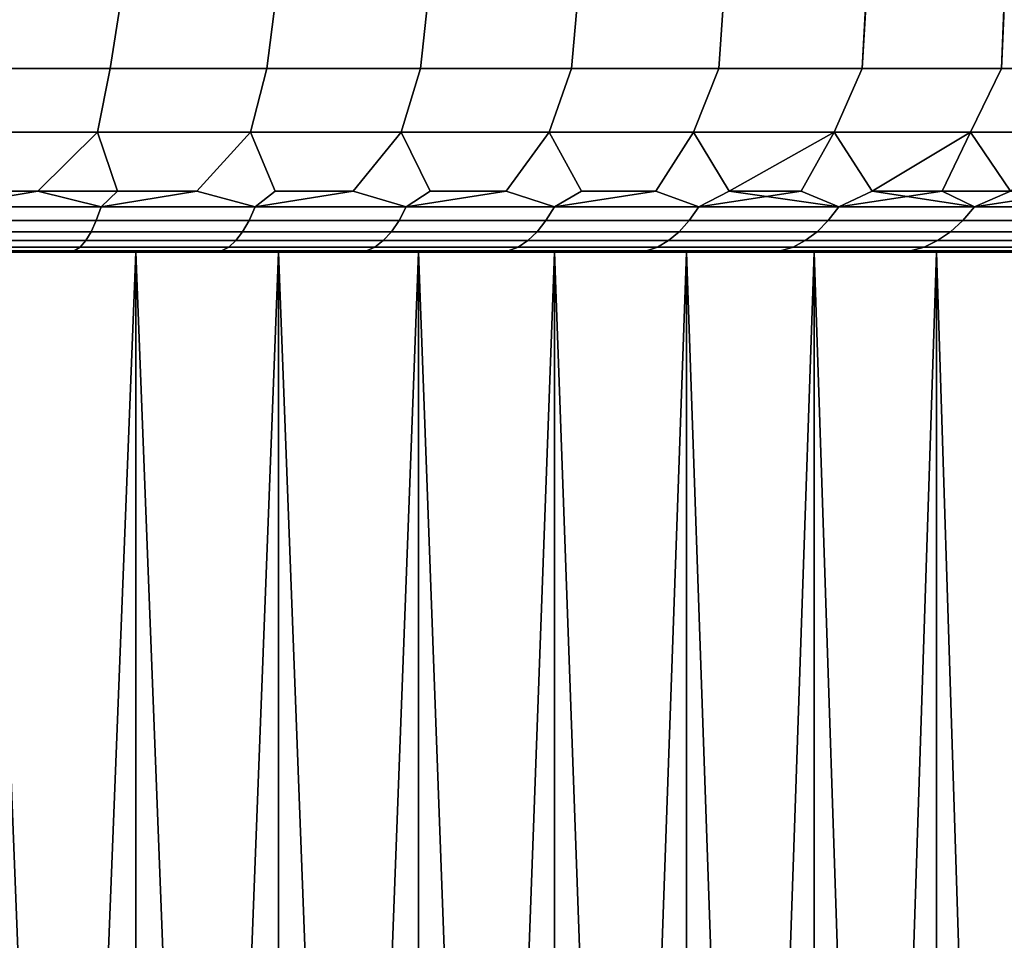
# Model space of a CAD drawing. Header units: metres. Extents: x -109 to 109, y -100 to 58.
# Tile 55 of 256: x -74.25 to -70.21, y 8.18 to 11.95. Entities that reach past the tile are written whole.
import ezdxf

# ---------------------------------------------------------------- set-up
doc = ezdxf.new("R2010")
doc.units = ezdxf.units.M
doc.layers.add('solid_21_062_100_XXX', color=7, linetype='CONTINUOUS')

msp = doc.modelspace()

# ---------------------------------------------------------------- linework, layer by layer
at = {"layer": 'solid_21_062_100_XXX'}
for points in [[(-74.522972, 11.753561, 11.635953), (-73.87365, 11.753561, 11.506795), (-73.830048, 12.03047, 11.722457), (-74.472084, 12.03047, 11.850409)], [(-73.87365, 11.753561, -11.506795), (-74.522972, 11.753561, -11.635953), (-74.47197, 12.03047, -11.850389), (-73.829926, 12.03047, -11.722429)], [(-73.23259, 11.753561, 11.341432), (-73.19593, 12.03047, 11.559748), (-73.830048, 12.03047, 11.722457), (-73.87365, 11.753561, 11.506795)], [(-73.23259, 11.753561, -11.341432), (-73.87365, 11.753561, -11.506795), (-73.829926, 12.03047, -11.722429), (-73.195801, 12.03047, -11.55971)], [(-72.601814, 11.753561, 11.140385), (-72.571609, 12.03047, 11.362763), (-73.19593, 12.03047, 11.559748), (-73.23259, 11.753561, 11.341432)], [(-72.601814, 11.753561, -11.140385), (-73.23259, 11.753561, -11.341432), (-73.195801, 12.03047, -11.55971), (-72.571472, 12.03047, -11.362715)], [(-71.983299, 11.753561, 10.904285), (-71.958939, 12.03047, 11.132089), (-72.571609, 12.03047, 11.362763), (-72.601814, 11.753561, 11.140385)], [(-71.983299, 11.753561, -10.904285), (-72.601814, 11.753561, -11.140385), (-72.571472, 12.03047, -11.362715), (-71.958786, 12.03047, -11.132028)], [(-71.378998, 11.753561, 10.633878), (-71.359726, 12.03047, 10.868406), (-71.958939, 12.03047, 11.132089), (-71.983299, 11.753561, 10.904285)], [(-71.378998, 11.753561, -10.633878), (-71.983299, 11.753561, -10.904285), (-71.958786, 12.03047, -11.132028), (-71.359573, 12.03047, -10.868332)], [(-70.790802, 11.753561, 10.330011), (-70.775764, 12.03047, 10.572498), (-71.359726, 12.03047, 10.868406), (-71.378998, 11.753561, 10.633878)], [(-70.790802, 11.753561, -10.330011), (-71.378998, 11.753561, -10.633878), (-71.359573, 12.03047, -10.868332), (-70.775597, 12.03047, -10.572411)], [(-70.220581, 11.753561, 9.993644), (-70.208763, 12.03047, 10.245244), (-70.775764, 12.03047, 10.572498), (-70.790802, 11.753561, 10.330011)], [(-70.220581, 11.753561, -9.993644), (-70.790802, 11.753561, -10.330011), (-70.775597, 12.03047, -10.572411), (-70.208595, 12.03047, -10.245141)], [(-69.670105, 11.753561, 9.625832), (-69.660423, 12.03047, 9.887611), (-70.208763, 12.03047, 10.245244), (-70.220581, 11.753561, 9.993644)], [(-69.670105, 11.753561, -9.625832), (-70.220581, 11.753561, -9.993644), (-70.208595, 12.03047, -10.245141), (-69.660255, 12.03047, -9.887493)], [(-73.926826, 11.492891, -11.273806), (-74.563004, 11.492891, -11.400349), (-74.522972, 11.753561, -11.635953), (-73.87365, 11.753561, -11.506795)], [(-74.563004, 11.492891, 11.400349), (-73.926826, 11.492891, 11.273806), (-73.87365, 11.753561, 11.506795), (-74.522972, 11.753561, 11.635953)], [(-73.298752, 11.492891, -11.111791), (-73.926826, 11.492891, -11.273806), (-73.87365, 11.753561, -11.506795), (-73.23259, 11.753561, -11.341432)], [(-73.926826, 11.492891, 11.273806), (-73.298752, 11.492891, 11.111791), (-73.23259, 11.753561, 11.341432), (-73.87365, 11.753561, 11.506795)], [(-72.68074, 11.492891, -10.914814), (-73.298752, 11.492891, -11.111791), (-73.23259, 11.753561, -11.341432), (-72.601814, 11.753561, -11.140385)], [(-73.298752, 11.492891, 11.111791), (-72.68074, 11.492891, 10.914814), (-72.601814, 11.753561, 11.140385), (-73.23259, 11.753561, 11.341432)], [(-72.074753, 11.492891, -10.683496), (-72.68074, 11.492891, -10.914814), (-72.601814, 11.753561, -11.140385), (-71.983299, 11.753561, -10.904285)], [(-72.68074, 11.492891, 10.914814), (-72.074753, 11.492891, 10.683496), (-71.983299, 11.753561, 10.904285), (-72.601814, 11.753561, 11.140385)], [(-71.482681, 11.492891, -10.418563), (-72.074753, 11.492891, -10.683496), (-71.983299, 11.753561, -10.904285), (-71.378998, 11.753561, -10.633878)], [(-72.074753, 11.492891, 10.683496), (-71.482681, 11.492891, 10.418563), (-71.378998, 11.753561, 10.633878), (-71.983299, 11.753561, 10.904285)], [(-70.906403, 11.492891, -10.12085), (-71.482681, 11.492891, -10.418563), (-71.378998, 11.753561, -10.633878), (-70.790802, 11.753561, -10.330011)], [(-71.482681, 11.492891, 10.418563), (-70.906403, 11.492891, 10.12085), (-70.790802, 11.753561, 10.330011), (-71.378998, 11.753561, 10.633878)], [(-70.347725, 11.492891, -9.791292), (-70.906403, 11.492891, -10.12085), (-70.790802, 11.753561, -10.330011), (-70.220581, 11.753561, -9.993644)], [(-70.906403, 11.492891, 10.12085), (-70.347725, 11.492891, 9.791292), (-70.220581, 11.753561, 9.993644), (-70.790802, 11.753561, 10.330011)], [(-69.808403, 11.492891, -9.430928), (-70.347725, 11.492891, -9.791292), (-70.220581, 11.753561, -9.993644), (-69.670105, 11.753561, -9.625832)], [(-70.347725, 11.492891, 9.791292), (-69.808403, 11.492891, 9.430928), (-69.670105, 11.753561, 9.625832), (-70.220581, 11.753561, 9.993644)], [(-74.170967, 11.25, -11.064725), (-74.499878, 11.25, -11.128882), (-74.563004, 11.492891, -11.400349), (-73.926826, 11.492891, -11.273806)], [(-74.49987, 11.25, 11.128882), (-74.170967, 11.25, 11.064724), (-73.926826, 11.492891, 11.273806), (-74.563004, 11.492891, 11.400349)], [(-73.844101, 11.25, -10.990849), (-74.170967, 11.25, -11.064725), (-73.926826, 11.492891, -11.273806)], [(-74.170967, 11.25, 11.064724), (-73.844101, 11.25, 10.990848), (-73.926826, 11.492891, 11.273806)], [(-73.519577, 11.25, -10.907318), (-73.844101, 11.25, -10.990849), (-73.926826, 11.492891, -11.273806), (-73.298752, 11.492891, -11.111791)], [(-73.844101, 11.25, 10.990848), (-73.519577, 11.25, 10.907318), (-73.298752, 11.492891, 11.111791), (-73.926826, 11.492891, 11.273806)], [(-73.280121, 11.186123, -10.755146), (-73.519577, 11.25, -10.907318), (-73.298752, 11.492891, -11.111791), (-73.197662, 11.25, -10.814208)], [(-73.280121, 11.186123, 10.755146), (-73.197662, 11.25, 10.814208), (-73.298752, 11.492891, 11.111791), (-73.519577, 11.25, 10.907318)], [(-72.878654, 11.25, -10.7116), (-73.197662, 11.25, -10.814208), (-73.298752, 11.492891, -11.111791), (-72.68074, 11.492891, -10.914814)], [(-73.197662, 11.25, 10.814208), (-72.878654, 11.25, 10.711599), (-72.68074, 11.492891, 10.914814), (-73.298752, 11.492891, 11.111791)], [(-72.66021, 11.186123, -10.54973), (-72.878654, 11.25, -10.7116), (-72.68074, 11.492891, -10.914814), (-72.56282, 11.25, -10.599584)], [(-72.66021, 11.186123, 10.54973), (-72.56282, 11.25, 10.599583), (-72.68074, 11.492891, 10.914814), (-72.878654, 11.25, 10.711599)], [(-72.25045, 11.25, -10.478257), (-72.56282, 11.25, -10.599584), (-72.68074, 11.492891, -10.914814), (-72.074753, 11.492891, -10.683496)], [(-72.56282, 11.25, 10.599583), (-72.25045, 11.25, 10.478256), (-72.074753, 11.492891, 10.683496), (-72.68074, 11.492891, 10.914814)], [(-72.053299, 11.186123, -10.308619), (-72.25045, 11.25, -10.478257), (-72.074753, 11.492891, -10.683496), (-71.941811, 11.25, -10.347728)], [(-72.053299, 11.186123, 10.308619), (-71.941811, 11.25, 10.347727), (-72.074753, 11.492891, 10.683496), (-72.25045, 11.25, 10.478256)], [(-71.637177, 11.25, -10.208109), (-71.941811, 11.25, -10.347728), (-72.074753, 11.492891, -10.683496), (-71.482681, 11.492891, -10.418563)], [(-71.941811, 11.25, 10.347727), (-71.637177, 11.25, 10.208108), (-71.482681, 11.492891, 10.418563), (-72.074753, 11.492891, 10.683496)], [(-71.461426, 11.186123, -10.032625), (-71.637177, 11.25, -10.208109), (-71.482681, 11.492891, -10.418563), (-71.336815, 11.25, -10.059525)], [(-71.461426, 11.186123, 10.032625), (-71.336815, 11.25, 10.059524), (-71.482681, 11.492891, 10.418563), (-71.637177, 11.25, 10.208108)], [(-71.336815, 11.25, -10.059525), (-71.482681, 11.492891, -10.418563), (-70.906403, 11.492891, -10.12085)], [(-71.336815, 11.25, 10.059524), (-71.040985, 11.25, 9.902102), (-70.906403, 11.492891, 10.12085), (-71.482681, 11.492891, 10.418563)], [(-71.040985, 11.25, -9.902103), (-71.336815, 11.25, -10.059525), (-70.906403, 11.492891, -10.12085)], [(-70.886604, 11.186123, -9.722684), (-71.040985, 11.25, -9.902103), (-70.906403, 11.492891, -10.12085), (-70.749947, 11.25, -9.735986)], [(-70.886604, 11.186123, 9.722684), (-70.749947, 11.25, 9.735985), (-70.906403, 11.492891, 10.12085), (-71.040985, 11.25, 9.902102)], [(-70.749947, 11.25, -9.735986), (-70.906403, 11.492891, -10.12085), (-70.347725, 11.492891, -9.791292)], [(-70.749947, 11.25, 9.735985), (-70.347725, 11.492891, 9.791292), (-70.906403, 11.492891, 10.12085)], [(-70.463959, 11.25, -9.561316), (-70.749947, 11.25, -9.735986), (-70.347725, 11.492891, -9.791292)], [(-70.749947, 11.25, 9.735985), (-70.463959, 11.25, 9.561316), (-70.347725, 11.492891, 9.791292)], [(-70.183281, 11.25, -9.378249), (-70.463959, 11.25, -9.561316), (-70.347725, 11.492891, -9.791292), (-69.808403, 11.492891, -9.430928)], [(-70.33078, 11.186123, 9.379845), (-70.183281, 11.25, 9.378248), (-70.347725, 11.492891, 9.791292), (-70.463959, 11.25, 9.561316)], [(-70.183281, 11.25, 9.378248), (-69.808403, 11.492891, 9.430928), (-70.347725, 11.492891, 9.791292)], [(-74.550491, 11.186123, -11.056229), (-74.499878, 11.25, -11.128882), (-74.170967, 11.25, -11.064725)], [(-74.550491, 11.186123, -11.056229), (-74.170967, 11.25, -11.064725), (-73.910927, 11.186123, -10.92417)], [(-74.550491, 11.186123, 11.056229), (-73.910927, 11.186123, 10.92417), (-74.170967, 11.25, 11.064724), (-74.49987, 11.25, 11.128882)], [(-73.910927, 11.186123, -10.92417), (-74.170967, 11.25, -11.064725), (-73.844101, 11.25, -10.990849)], [(-73.910927, 11.186123, 10.92417), (-73.844101, 11.25, 10.990848), (-74.170967, 11.25, 11.064724)], [(-73.910927, 11.186123, -10.92417), (-73.844101, 11.25, -10.990849), (-73.519577, 11.25, -10.907318)], [(-73.910927, 11.186123, -10.92417), (-73.519577, 11.25, -10.907318), (-73.280121, 11.186123, -10.755146)], [(-73.910927, 11.186123, 10.92417), (-73.280121, 11.186123, 10.755146), (-73.519577, 11.25, 10.907318), (-73.844101, 11.25, 10.990848)], [(-73.280121, 11.186123, -10.755146), (-73.197662, 11.25, -10.814208), (-72.878654, 11.25, -10.7116)], [(-73.280121, 11.186123, -10.755146), (-72.878654, 11.25, -10.7116), (-72.66021, 11.186123, -10.54973)], [(-73.280121, 11.186123, 10.755146), (-72.66021, 11.186123, 10.54973), (-72.878654, 11.25, 10.711599), (-73.197662, 11.25, 10.814208)], [(-72.66021, 11.186123, -10.54973), (-72.56282, 11.25, -10.599584), (-72.25045, 11.25, -10.478257)], [(-72.66021, 11.186123, -10.54973), (-72.25045, 11.25, -10.478257), (-72.053299, 11.186123, -10.308619)], [(-72.66021, 11.186123, 10.54973), (-72.053299, 11.186123, 10.308619), (-72.25045, 11.25, 10.478256), (-72.56282, 11.25, 10.599583)], [(-72.053299, 11.186123, -10.308619), (-71.941811, 11.25, -10.347728), (-71.637177, 11.25, -10.208109)], [(-72.053299, 11.186123, -10.308619), (-71.637177, 11.25, -10.208109), (-71.461426, 11.186123, -10.032625)], [(-72.053299, 11.186123, 10.308619), (-71.461426, 11.186123, 10.032625), (-71.637177, 11.25, 10.208108), (-71.941811, 11.25, 10.347727)], [(-71.461426, 11.186123, -10.032625), (-71.336815, 11.25, -10.059525), (-71.040985, 11.25, -9.902103)], [(-71.461426, 11.186123, -10.032625), (-71.040985, 11.25, -9.902103), (-70.886604, 11.186123, -9.722684)], [(-70.886604, 11.186123, 9.722684), (-71.336815, 11.25, 10.059524), (-71.461426, 11.186123, 10.032625)], [(-70.886604, 11.186123, 9.722684), (-71.040985, 11.25, 9.902102), (-71.336815, 11.25, 10.059524)], [(-70.886604, 11.186123, -9.722684), (-70.749947, 11.25, -9.735986), (-70.463959, 11.25, -9.561316)], [(-70.886604, 11.186123, -9.722684), (-70.463959, 11.25, -9.561316), (-70.33078, 11.186123, -9.379845)], [(-70.33078, 11.186123, 9.379845), (-70.749947, 11.25, 9.735985), (-70.886604, 11.186123, 9.722684)], [(-70.33078, 11.186123, 9.379845), (-70.463959, 11.25, 9.561316), (-70.749947, 11.25, 9.735985)], [(-70.33078, 11.186123, -9.379845), (-70.463959, 11.25, -9.561316), (-70.183281, 11.25, -9.378249)], [(-70.33078, 11.186123, -9.379845), (-70.183281, 11.25, -9.378249), (-69.908142, 11.25, -9.186945)], [(-70.33078, 11.186123, -9.379845), (-69.908142, 11.25, -9.186945), (-69.79583, 11.186123, -9.005267)], [(-69.79583, 11.186123, 9.005267), (-70.183281, 11.25, 9.378248), (-70.33078, 11.186123, 9.379845)], [(-73.910927, 11.186123, 10.92417), (-74.550491, 11.186123, 11.056229), (-74.565605, 11.130522, 10.970486), (-73.931, 11.130522, 10.83945)], [(-74.550491, 11.186123, -11.056229), (-73.910927, 11.186123, -10.92417), (-73.931, 11.130522, -10.83945), (-74.565605, 11.130522, -10.970486)], [(-73.280121, 11.186123, 10.755146), (-73.910927, 11.186123, 10.92417), (-73.931, 11.130522, 10.83945), (-73.305092, 11.130522, 10.671738)], [(-73.910927, 11.186123, -10.92417), (-73.280121, 11.186123, -10.755146), (-73.305092, 11.130522, -10.671738), (-73.931, 11.130522, -10.83945)], [(-72.66021, 11.186123, 10.54973), (-73.280121, 11.186123, 10.755146), (-73.305092, 11.130522, 10.671738), (-72.689987, 11.130522, 10.467916)], [(-73.280121, 11.186123, -10.755146), (-72.66021, 11.186123, -10.54973), (-72.689987, 11.130522, -10.467916), (-73.305092, 11.130522, -10.671738)], [(-72.053299, 11.186123, 10.308619), (-72.66021, 11.186123, 10.54973), (-72.689987, 11.130522, 10.467916), (-72.087784, 11.130522, 10.228673)], [(-72.66021, 11.186123, -10.54973), (-72.053299, 11.186123, -10.308619), (-72.087784, 11.130522, -10.228673), (-72.689987, 11.130522, -10.467916)], [(-71.461426, 11.186123, 10.032625), (-72.053299, 11.186123, 10.308619), (-72.087784, 11.130522, 10.228673), (-71.500504, 11.130522, 9.95482)], [(-72.053299, 11.186123, -10.308619), (-71.461426, 11.186123, -10.032625), (-71.500504, 11.130522, -9.95482), (-72.087784, 11.130522, -10.228673)], [(-70.886604, 11.186123, 9.722684), (-71.461426, 11.186123, 10.032625), (-71.500504, 11.130522, 9.95482), (-70.930138, 11.130522, 9.647284)], [(-71.461426, 11.186123, -10.032625), (-70.886604, 11.186123, -9.722684), (-70.930138, 11.130522, -9.647284), (-71.500504, 11.130522, -9.95482)], [(-70.33078, 11.186123, 9.379845), (-70.886604, 11.186123, 9.722684), (-70.930138, 11.130522, 9.647284), (-70.378624, 11.130522, 9.307103)], [(-70.886604, 11.186123, -9.722684), (-70.33078, 11.186123, -9.379845), (-70.378624, 11.130522, -9.307103), (-70.930138, 11.130522, -9.647284)], [(-69.79583, 11.186123, 9.005267), (-70.33078, 11.186123, 9.379845), (-70.378624, 11.130522, 9.307103), (-69.847816, 11.130522, 8.935431)], [(-70.33078, 11.186123, -9.379845), (-69.79583, 11.186123, -9.005267), (-69.847816, 11.130522, -8.935431), (-70.378624, 11.130522, -9.307103)], [(-73.931, 11.130522, 10.83945), (-74.565605, 11.130522, 10.970486), (-74.581642, 11.0842, 10.879551), (-73.952301, 11.0842, 10.749602)], [(-74.565605, 11.130522, -10.970486), (-73.931, 11.130522, -10.83945), (-73.952301, 11.0842, -10.749602), (-74.581642, 11.0842, -10.879551)], [(-73.305092, 11.130522, 10.671738), (-73.931, 11.130522, 10.83945), (-73.952301, 11.0842, 10.749602), (-73.331573, 11.0842, 10.58328)], [(-73.931, 11.130522, -10.83945), (-73.305092, 11.130522, -10.671738), (-73.331573, 11.0842, -10.58328), (-73.952301, 11.0842, -10.749602)], [(-72.689987, 11.130522, 10.467916), (-73.305092, 11.130522, 10.671738), (-73.331573, 11.0842, 10.58328), (-72.721573, 11.0842, 10.381146)], [(-73.305092, 11.130522, -10.671738), (-72.689987, 11.130522, -10.467916), (-72.721573, 11.0842, -10.381146), (-73.331573, 11.0842, -10.58328)], [(-72.087784, 11.130522, 10.228673), (-72.689987, 11.130522, 10.467916), (-72.721573, 11.0842, 10.381146), (-72.124352, 11.0842, 10.143888)], [(-72.689987, 11.130522, -10.467916), (-72.087784, 11.130522, -10.228673), (-72.124352, 11.0842, -10.143888), (-72.721573, 11.0842, -10.381146)], [(-71.500504, 11.130522, 9.95482), (-72.087784, 11.130522, 10.228673), (-72.124352, 11.0842, 10.143888), (-71.541939, 11.0842, 9.872304)], [(-72.087784, 11.130522, -10.228673), (-71.500504, 11.130522, -9.95482), (-71.541939, 11.0842, -9.872304), (-72.124352, 11.0842, -10.143888)], [(-70.930138, 11.130522, 9.647284), (-71.500504, 11.130522, 9.95482), (-71.541939, 11.0842, 9.872304), (-70.976311, 11.0842, 9.567317)], [(-71.500504, 11.130522, -9.95482), (-70.930138, 11.130522, -9.647284), (-70.976311, 11.0842, -9.567317), (-71.541939, 11.0842, -9.872304)], [(-70.378624, 11.130522, 9.307103), (-70.930138, 11.130522, 9.647284), (-70.976311, 11.0842, 9.567317), (-70.429359, 11.0842, 9.229956)], [(-70.930138, 11.130522, -9.647284), (-70.378624, 11.130522, -9.307103), (-70.429359, 11.0842, -9.229956), (-70.976311, 11.0842, -9.567317)], [(-69.847816, 11.130522, 8.935431), (-70.378624, 11.130522, 9.307103), (-70.429359, 11.0842, 9.229956), (-69.902962, 11.0842, 8.861364)], [(-70.378624, 11.130522, -9.307103), (-69.847816, 11.130522, -8.935431), (-69.902962, 11.0842, -8.861364), (-70.429359, 11.0842, -9.229956)], [(-73.952301, 11.0842, 10.749602), (-74.581642, 11.0842, 10.879551), (-74.598419, 11.047651, 10.784395), (-73.974579, 11.047651, 10.655582)], [(-74.581642, 11.0842, -10.879551), (-73.952301, 11.0842, -10.749602), (-73.974579, 11.047651, -10.655582), (-74.598419, 11.047651, -10.784395)], [(-73.331573, 11.0842, 10.58328), (-73.952301, 11.0842, 10.749602), (-73.974579, 11.047651, 10.655582), (-73.359283, 11.047651, 10.490715)], [(-73.952301, 11.0842, -10.749602), (-73.331573, 11.0842, -10.58328), (-73.359283, 11.047651, -10.490715), (-73.974579, 11.047651, -10.655582)], [(-72.721573, 11.0842, 10.381146), (-73.331573, 11.0842, 10.58328), (-73.359283, 11.047651, 10.490715), (-72.754616, 11.047651, 10.29035)], [(-73.331573, 11.0842, -10.58328), (-72.721573, 11.0842, -10.381146), (-72.754616, 11.047651, -10.29035), (-73.359283, 11.047651, -10.490715)], [(-72.124352, 11.0842, 10.143888), (-72.721573, 11.0842, 10.381146), (-72.754616, 11.047651, 10.29035), (-72.162628, 11.047651, 10.055166)], [(-72.721573, 11.0842, -10.381146), (-72.124352, 11.0842, -10.143888), (-72.162628, 11.047651, -10.055166), (-72.754616, 11.047651, -10.29035)], [(-71.541939, 11.0842, 9.872304), (-72.124352, 11.0842, 10.143888), (-72.162628, 11.047651, 10.055166), (-71.585304, 11.047651, 9.785958)], [(-72.124352, 11.0842, -10.143888), (-71.541939, 11.0842, -9.872304), (-71.585304, 11.047651, -9.785958), (-72.162628, 11.047651, -10.055166)], [(-70.976311, 11.0842, 9.567317), (-71.541939, 11.0842, 9.872304), (-71.585304, 11.047651, 9.785958), (-71.02462, 11.047651, 9.483638)], [(-71.541939, 11.0842, -9.872304), (-70.976311, 11.0842, -9.567317), (-71.02462, 11.047651, -9.483638), (-71.585304, 11.047651, -9.785958)], [(-70.429359, 11.0842, 9.229956), (-70.976311, 11.0842, 9.567317), (-71.02462, 11.047651, 9.483638), (-70.48246, 11.047651, 9.149228)], [(-70.976311, 11.0842, -9.567317), (-70.429359, 11.0842, -9.229956), (-70.48246, 11.047651, -9.149228), (-71.02462, 11.047651, -9.483638)], [(-69.902962, 11.0842, 8.861364), (-70.429359, 11.0842, 9.229956), (-70.48246, 11.047651, 9.149228), (-69.960655, 11.047651, 8.78386)], [(-70.429359, 11.0842, -9.229956), (-69.902962, 11.0842, -8.861364), (-69.960655, 11.047651, -8.78386), (-70.48246, 11.047651, -9.149228)], [(-73.997612, 11.021266, 10.558396), (-74.615761, 11.021266, 10.686034), (-74.633492, 11.005325, 10.585517), (-74.021156, 11.005325, 10.45908)], [(-74.615761, 11.021266, -10.686034), (-73.997612, 11.021266, -10.558396), (-74.021156, 11.005325, -10.45908), (-74.633492, 11.005325, -10.585517)], [(-73.974579, 11.047651, 10.655582), (-74.598419, 11.047651, 10.784395), (-74.615761, 11.021266, 10.686034), (-73.997612, 11.021266, 10.558396)], [(-74.598419, 11.047651, -10.784395), (-73.974579, 11.047651, -10.655582), (-73.997612, 11.021266, -10.558396), (-74.615761, 11.021266, -10.686034)], [(-73.387932, 11.021266, 10.395033), (-73.997612, 11.021266, 10.558396), (-74.021156, 11.005325, 10.45908), (-73.417206, 11.005325, 10.297253)], [(-73.997612, 11.021266, -10.558396), (-73.387932, 11.021266, -10.395033), (-73.417206, 11.005325, -10.297253), (-74.021156, 11.005325, -10.45908)], [(-73.359283, 11.047651, 10.490715), (-73.974579, 11.047651, 10.655582), (-73.997612, 11.021266, 10.558396), (-73.387932, 11.021266, 10.395033)], [(-73.974579, 11.047651, -10.655582), (-73.359283, 11.047651, -10.490715), (-73.387932, 11.021266, -10.395033), (-73.997612, 11.021266, -10.558396)], [(-72.78878, 11.021266, 10.196495), (-73.387932, 11.021266, 10.395033), (-73.417206, 11.005325, 10.297253), (-72.823685, 11.005325, 10.100583)], [(-73.387932, 11.021266, -10.395033), (-72.78878, 11.021266, -10.196495), (-72.823685, 11.005325, -10.100583), (-73.417206, 11.005325, -10.297253)], [(-72.754616, 11.047651, 10.29035), (-73.359283, 11.047651, 10.490715), (-73.387932, 11.021266, 10.395033), (-72.78878, 11.021266, 10.196495)], [(-73.359283, 11.047651, -10.490715), (-72.754616, 11.047651, -10.29035), (-72.78878, 11.021266, -10.196495), (-73.387932, 11.021266, -10.395033)], [(-72.202187, 11.021266, 9.963456), (-72.78878, 11.021266, 10.196495), (-72.823685, 11.005325, 10.100583), (-72.242615, 11.005325, 9.869736)], [(-72.78878, 11.021266, -10.196495), (-72.202187, 11.021266, -9.963456), (-72.242615, 11.005325, -9.869736), (-72.823685, 11.005325, -10.100583)], [(-72.162628, 11.047651, 10.055166), (-72.754616, 11.047651, 10.29035), (-72.78878, 11.021266, 10.196495), (-72.202187, 11.021266, 9.963456)], [(-72.754616, 11.047651, -10.29035), (-72.162628, 11.047651, -10.055166), (-72.202187, 11.021266, -9.963456), (-72.78878, 11.021266, -10.196495)], [(-71.630135, 11.021266, 9.696704), (-72.202187, 11.021266, 9.963456), (-72.242615, 11.005325, 9.869736), (-71.675941, 11.005325, 9.605493)], [(-72.202187, 11.021266, -9.963456), (-71.630135, 11.021266, -9.696704), (-71.675941, 11.005325, -9.605493), (-72.242615, 11.005325, -9.869736)], [(-71.585304, 11.047651, 9.785958), (-72.162628, 11.047651, 10.055166), (-72.202187, 11.021266, 9.963456), (-71.630135, 11.021266, 9.696704)], [(-72.162628, 11.047651, -10.055166), (-71.585304, 11.047651, -9.785958), (-71.630135, 11.021266, -9.696704), (-72.202187, 11.021266, -9.963456)], [(-71.074562, 11.021266, 9.397141), (-71.630135, 11.021266, 9.696704), (-71.675941, 11.005325, 9.605493), (-71.125595, 11.005325, 9.308747)], [(-71.630135, 11.021266, -9.696704), (-71.074562, 11.021266, -9.397141), (-71.125595, 11.005325, -9.308747), (-71.675941, 11.005325, -9.605493)], [(-71.02462, 11.047651, 9.483638), (-71.585304, 11.047651, 9.785958), (-71.630135, 11.021266, 9.696704), (-71.074562, 11.021266, 9.397141)], [(-71.585304, 11.047651, -9.785958), (-71.02462, 11.047651, -9.483638), (-71.074562, 11.021266, -9.397141), (-71.630135, 11.021266, -9.696704)], [(-70.537346, 11.021266, 9.065781), (-71.074562, 11.021266, 9.397141), (-71.125595, 11.005325, 9.308747), (-70.59343, 11.005325, 8.980505)], [(-71.074562, 11.021266, -9.397141), (-70.537346, 11.021266, -9.065781), (-70.59343, 11.005325, -8.980505), (-71.125595, 11.005325, -9.308747)], [(-70.48246, 11.047651, 9.149228), (-71.02462, 11.047651, 9.483638), (-71.074562, 11.021266, 9.397141), (-70.537346, 11.021266, 9.065781)], [(-71.02462, 11.047651, -9.483638), (-70.48246, 11.047651, -9.149228), (-70.537346, 11.021266, -9.065781), (-71.074562, 11.021266, -9.397141)], [(-70.020302, 11.021266, 8.703745), (-70.537346, 11.021266, 9.065781), (-70.59343, 11.005325, 8.980505), (-70.081253, 11.005325, 8.621875)], [(-70.537346, 11.021266, -9.065781), (-70.020302, 11.021266, -8.703745), (-70.081253, 11.005325, -8.621875), (-70.59343, 11.005325, -8.980505)], [(-69.960655, 11.047651, 8.78386), (-70.48246, 11.047651, 9.149228), (-70.537346, 11.021266, 9.065781), (-70.020302, 11.021266, 8.703745)], [(-70.48246, 11.047651, -9.149228), (-69.960655, 11.047651, -8.78386), (-70.020302, 11.021266, -8.703745), (-70.537346, 11.021266, -9.065781)], [(-74.021156, 11.005325, 10.45908), (-74.633492, 11.005325, 10.585517), (-74.265297, 11, 10.408561)], [(-74.633492, 11.005325, -10.585517), (-74.021156, 11.005325, -10.45908), (-74.26532, 11, -10.408566), (-74.580856, 11, -10.471335)], [(-74.021156, 11.005325, -10.45908), (-73.951843, 11, -10.33629), (-74.365501, 11, -9.746508), (-74.26532, 11, -10.408566)], [(-74.066353, 3.400415, 9.676149), (-73.769531, 3.400415, 9.596616), (-73.769547, 11, 9.59662), (-74.365501, 11, 9.746508)], [(-73.95182, 11, 10.336284), (-74.265297, 11, 10.408561), (-74.365501, 11, 9.746508), (-73.769547, 11, 9.59662)], [(-74.365486, 3.400415, 9.746504), (-74.066353, 3.400415, 9.676149), (-74.365501, 11, 9.746508)], [(-74.066353, 3.400415, -9.676149), (-74.365486, 3.400415, -9.746504), (-74.365501, 11, -9.746508), (-73.769547, 11, -9.59662)], [(-73.64077, 11, -10.2546), (-73.769547, 11, -9.59662), (-74.365501, 11, -9.746508), (-73.951843, 11, -10.33629)], [(-74.021156, 11.005325, 10.45908), (-74.265297, 11, 10.408561), (-73.95182, 11, 10.336284)], [(-73.769531, 3.400415, -9.596616), (-74.066353, 3.400415, -9.676149), (-73.769547, 11, -9.59662)], [(-74.021156, 11.005325, 10.45908), (-73.95182, 11, 10.336284), (-73.640747, 11, 10.254592)], [(-73.417206, 11.005325, 10.297253), (-74.021156, 11.005325, 10.45908), (-73.640747, 11, 10.254592)], [(-74.021156, 11.005325, -10.45908), (-73.417206, 11.005325, -10.297253), (-73.951843, 11, -10.33629)], [(-73.417206, 11.005325, -10.297253), (-73.64077, 11, -10.2546), (-73.951843, 11, -10.33629)], [(-73.640747, 11, 10.254592), (-73.95182, 11, 10.336284), (-73.769547, 11, 9.59662)], [(-73.417206, 11.005325, -10.297253), (-73.33223, 11, -10.163525), (-73.769547, 11, -9.59662), (-73.64077, 11, -10.2546)], [(-73.475296, 3.400415, 9.507978), (-73.183929, 3.400415, 9.410323), (-73.183937, 11, 9.410323), (-73.769547, 11, 9.59662)], [(-73.332199, 11, 10.163516), (-73.640747, 11, 10.254592), (-73.769547, 11, 9.59662), (-73.183937, 11, 9.410323)], [(-73.769531, 3.400415, 9.596616), (-73.475296, 3.400415, 9.507978), (-73.769547, 11, 9.59662)], [(-73.475296, 3.400415, -9.507978), (-73.769531, 3.400415, -9.596616), (-73.769547, 11, -9.59662), (-73.183937, 11, -9.410323)], [(-73.026634, 11, -10.063185), (-73.183937, 11, -9.410323), (-73.769547, 11, -9.59662), (-73.33223, 11, -10.163525)], [(-73.417206, 11.005325, 10.297253), (-73.640747, 11, 10.254592), (-73.332199, 11, 10.163516)], [(-73.183929, 3.400415, -9.410323), (-73.475296, 3.400415, -9.507978), (-73.183937, 11, -9.410323)], [(-73.417206, 11.005325, 10.297253), (-73.332199, 11, 10.163516), (-73.026604, 11, 10.063175)], [(-72.823685, 11.005325, 10.100583), (-73.417206, 11.005325, 10.297253), (-73.026604, 11, 10.063175)], [(-73.417206, 11.005325, -10.297253), (-72.823685, 11.005325, -10.100583), (-73.33223, 11, -10.163525)], [(-72.823685, 11.005325, -10.100583), (-73.026634, 11, -10.063185), (-73.33223, 11, -10.163525)], [(-73.026604, 11, 10.063175), (-73.332199, 11, 10.163516), (-73.183937, 11, 9.410323)], [(-72.823685, 11.005325, -10.100583), (-72.724182, 11, -9.953654), (-73.183937, 11, -9.410323), (-73.026634, 11, -10.063185)], [(-72.895714, 3.400415, 9.303741), (-72.610909, 3.400415, 9.188334), (-72.610901, 11, 9.188327), (-73.183937, 11, 9.410323)], [(-72.724152, 11, 9.953643), (-73.026604, 11, 10.063175), (-73.183937, 11, 9.410323), (-72.610901, 11, 9.188327)], [(-73.183929, 3.400415, 9.410323), (-72.895714, 3.400415, 9.303741), (-73.183937, 11, 9.410323)], [(-72.895714, 3.400415, -9.303741), (-73.183929, 3.400415, -9.410323), (-73.183937, 11, -9.410323), (-72.610901, 11, -9.188327)], [(-72.425171, 11, -9.835028), (-72.610901, 11, -9.188327), (-73.183937, 11, -9.410323), (-72.724182, 11, -9.953654)], [(-72.823685, 11.005325, 10.100583), (-73.026604, 11, 10.063175), (-72.724152, 11, 9.953643)], [(-72.610909, 3.400415, -9.188334), (-72.895714, 3.400415, -9.303741), (-72.610901, 11, -9.188327)], [(-72.823685, 11.005325, 10.100583), (-72.724152, 11, 9.953643), (-72.42514, 11, 9.835015)], [(-72.242615, 11.005325, 9.869736), (-72.823685, 11.005325, 10.100583), (-72.42514, 11, 9.835015)], [(-72.823685, 11.005325, -10.100583), (-72.242615, 11.005325, -9.869736), (-72.724182, 11, -9.953654)], [(-72.242615, 11.005325, -9.869736), (-72.425171, 11, -9.835028), (-72.724182, 11, -9.953654)], [(-72.42514, 11, 9.835015), (-72.724152, 11, 9.953643), (-72.610901, 11, 9.188327)], [(-72.610909, 3.400415, 9.188334), (-72.329803, 3.400415, 9.064212), (-72.610901, 11, 9.188327)], [(-72.329803, 3.400415, -9.064212), (-72.610909, 3.400415, -9.188334), (-72.610901, 11, -9.188327), (-72.052628, 11, -8.931481)], [(-72.242615, 11.005325, -9.869736), (-72.129959, 11, -9.707457), (-72.610901, 11, -9.188327), (-72.425171, 11, -9.835028)], [(-72.329803, 3.400415, 9.064212), (-72.052643, 3.400415, 8.931492), (-72.052628, 11, 8.931481), (-72.610901, 11, 9.188327)], [(-72.129929, 11, 9.707443), (-72.42514, 11, 9.835015), (-72.610901, 11, 9.188327), (-72.052628, 11, 8.931481)], [(-71.838669, 11, -9.570999), (-72.052628, 11, -8.931481), (-72.610901, 11, -9.188327), (-72.129959, 11, -9.707457)], [(-72.242615, 11.005325, 9.869736), (-72.42514, 11, 9.835015), (-72.129929, 11, 9.707443)], [(-72.052643, 3.400415, -8.931492), (-72.329803, 3.400415, -9.064212), (-72.052628, 11, -8.931481)], [(-72.242615, 11.005325, 9.869736), (-72.129929, 11, 9.707443), (-71.838638, 11, 9.570984)], [(-71.675941, 11.005325, 9.605493), (-72.242615, 11.005325, 9.869736), (-71.838638, 11, 9.570984)], [(-72.242615, 11.005325, -9.869736), (-71.675941, 11.005325, -9.605493), (-72.129959, 11, -9.707457)], [(-71.675941, 11.005325, -9.605493), (-71.838669, 11, -9.570999), (-72.129959, 11, -9.707457)], [(-71.838638, 11, 9.570984), (-72.129929, 11, 9.707443), (-72.052628, 11, 8.931481)], [(-72.052643, 3.400415, 8.931492), (-71.779709, 3.400415, 8.790299), (-72.052628, 11, 8.931481)], [(-71.779709, 3.400415, -8.790299), (-72.052643, 3.400415, -8.931492), (-72.052628, 11, -8.931481), (-71.511253, 11, -8.640768)], [(-71.675941, 11.005325, -9.605493), (-71.551727, 11, -9.425849), (-72.052628, 11, -8.931481), (-71.838669, 11, -9.570999)], [(-71.779709, 3.400415, 8.790299), (-71.511253, 3.400415, 8.640768), (-71.511253, 11, 8.640768), (-72.052628, 11, 8.931481)], [(-71.551697, 11, 9.425833), (-71.838638, 11, 9.570984), (-72.052628, 11, 8.931481), (-71.511253, 11, 8.640768)], [(-71.269264, 11, -9.272079), (-71.511253, 11, -8.640768), (-72.052628, 11, -8.931481), (-71.551727, 11, -9.425849)], [(-71.675941, 11.005325, 9.605493), (-71.838638, 11, 9.570984), (-71.551697, 11, 9.425833)], [(-71.511253, 3.400415, -8.640768), (-71.779709, 3.400415, -8.790299), (-71.511253, 11, -8.640768)], [(-71.675941, 11.005325, 9.605493), (-71.551697, 11, 9.425833), (-71.269234, 11, 9.272062)], [(-71.125595, 11.005325, 9.308747), (-71.675941, 11.005325, 9.605493), (-71.269234, 11, 9.272062)], [(-71.675941, 11.005325, -9.605493), (-71.125595, 11.005325, -9.308747), (-71.551727, 11, -9.425849)], [(-71.125595, 11.005325, -9.308747), (-71.269264, 11, -9.272079), (-71.551727, 11, -9.425849)], [(-71.269234, 11, 9.272062), (-71.551697, 11, 9.425833), (-71.511253, 11, 8.640768)], [(-71.125595, 11.005325, -9.308747), (-70.9916, 11, -9.10986), (-71.511253, 11, -8.640768), (-71.269264, 11, -9.272079)], [(-71.24752, 3.400415, 8.483042), (-70.988777, 3.400415, 8.317267), (-70.9888, 11, 8.31728), (-71.511253, 11, 8.640768)], [(-70.99157, 11, 9.109841), (-71.269234, 11, 9.272062), (-71.511253, 11, 8.640768), (-70.9888, 11, 8.31728)], [(-71.511253, 3.400415, 8.640768), (-71.24752, 3.400415, 8.483042), (-71.511253, 11, 8.640768)], [(-71.24752, 3.400415, -8.483042), (-71.511253, 3.400415, -8.640768), (-71.511253, 11, -8.640768), (-70.9888, 11, -8.31728)], [(-70.718994, 11, -8.939351), (-70.9888, 11, -8.31728), (-71.511253, 11, -8.640768), (-70.9916, 11, -9.10986)], [(-71.125595, 11.005325, 9.308747), (-71.269234, 11, 9.272062), (-70.99157, 11, 9.109841)], [(-70.988777, 3.400415, -8.317267), (-71.24752, 3.400415, -8.483042), (-70.9888, 11, -8.31728)], [(-70.59343, 11.005325, 8.980505), (-71.125595, 11.005325, 9.308747), (-70.99157, 11, 9.109841), (-70.718964, 11, 8.939331)], [(-71.125595, 11.005325, -9.308747), (-70.59343, 11.005325, -8.980505), (-70.9916, 11, -9.10986)], [(-70.59343, 11.005325, -8.980505), (-70.718994, 11, -8.939351), (-70.9916, 11, -9.10986)], [(-70.718964, 11, 8.939331), (-70.99157, 11, 9.109841), (-70.9888, 11, 8.31728)], [(-70.73526, 3.400415, 8.143604), (-70.487213, 3.400415, 7.962217), (-70.487228, 11, 7.962225), (-70.9888, 11, 8.31728)], [(-70.451576, 11, 8.760629), (-70.718964, 11, 8.939331), (-70.9888, 11, 8.31728), (-70.487228, 11, 7.962225)], [(-70.988777, 3.400415, 8.317267), (-70.73526, 3.400415, 8.143604), (-70.9888, 11, 8.31728)], [(-70.73526, 3.400415, -8.143604), (-70.988777, 3.400415, -8.317267), (-70.9888, 11, -8.31728), (-70.487228, 11, -7.962225)], [(-70.451607, 11, -8.76065), (-70.487228, 11, -7.962225), (-70.9888, 11, -8.31728), (-70.718994, 11, -8.939351)], [(-70.487213, 3.400415, -7.962217), (-70.73526, 3.400415, -8.143604), (-70.487228, 11, -7.962225)], [(-70.59343, 11.005325, -8.980505), (-70.451607, 11, -8.76065), (-70.718994, 11, -8.939351)], [(-70.59343, 11.005325, 8.980505), (-70.718964, 11, 8.939331), (-70.451576, 11, 8.760629)], [(-70.081253, 11.005325, 8.621875), (-70.59343, 11.005325, 8.980505), (-70.451576, 11, 8.760629), (-70.189789, 11, 8.573986)], [(-70.59343, 11.005325, -8.980505), (-70.081253, 11.005325, -8.621875), (-70.451607, 11, -8.76065)], [(-70.244865, 3.400415, 7.773276), (-70.008453, 3.400415, 7.576962), (-70.008453, 11, 7.576959), (-70.487228, 11, 7.962225)], [(-70.189789, 11, 8.573986), (-70.451576, 11, 8.760629), (-70.487228, 11, 7.962225), (-70.008453, 11, 7.576959)], [(-70.487213, 3.400415, 7.962217), (-70.244865, 3.400415, 7.773276), (-70.487228, 11, 7.962225)], [(-70.244865, 3.400415, -7.773276), (-70.487213, 3.400415, -7.962217), (-70.487228, 11, -7.962225), (-70.008453, 11, -7.576959)], [(-69.933731, 11, -8.379505), (-70.008453, 11, -7.576959), (-70.487228, 11, -7.962225), (-70.189819, 11, -8.574008)], [(-70.451607, 11, -8.76065), (-70.189819, 11, -8.574008), (-70.487228, 11, -7.962225)], [(-70.081253, 11.005325, -8.621875), (-70.189819, 11, -8.574008), (-70.451607, 11, -8.76065)], [(-70.008453, 3.400415, -7.576962), (-70.244865, 3.400415, -7.773276), (-70.008453, 11, -7.576959)]]:
    msp.add_3dface(points, dxfattribs=at)

doc.saveas('drawing.dxf')
